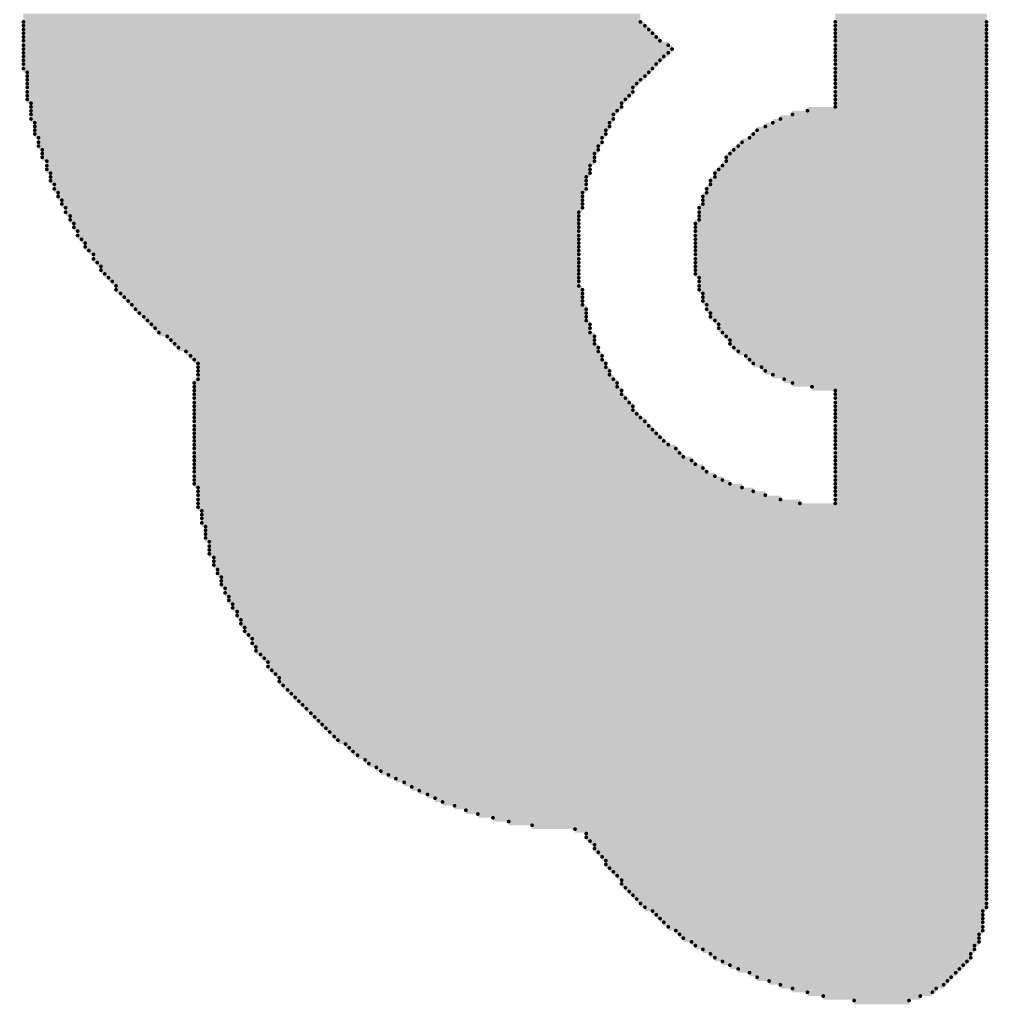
# Model space of a CAD drawing. Extents: x -0.07 to 0.95, y -0.15 to 1.54.
# Tile 7 of 13: x 0.32 to 0.45, y 0.51 to 0.64. Entities that reach past the tile are written whole.
import ezdxf

# ---------------------------------------------------------------- set-up
doc = ezdxf.new("R2010")
doc.units = 0
doc.layers.get('0').update_dxf_attribs({"linetype": 'CONTINUOUS'})
doc.layers.add('gto', color=2, linetype='CONTINUOUS')

# ---------------------------------------------------------------- blocks, each defined once
blk = doc.blocks.new('D62')
at = {"const_width": 0.00025}
blk.add_lwpolyline([(-0.000125, 0, 1), (0.000125, 0, 1)], format="xyb", close=True, dxfattribs=at)

msp = doc.modelspace()

# ---------------------------------------------------------------- linework, layer by layer
at = {"layer": 'gto', "color": 2, "const_width": 0.001}
for points in [[(0.3224, 0.6368), (0.4044, 0.6368)], [(0.3224, 0.6362), (0.4044, 0.6362)], [(0.3224, 0.6357), (0.405, 0.6357)], [(0.4303, 0.6368), (0.4504, 0.6368)], [(0.4303, 0.6362), (0.4504, 0.6362)], [(0.4303, 0.6357), (0.4504, 0.6357)], [(0.3224, 0.6352), (0.4055, 0.6352)], [(0.3224, 0.6347), (0.406, 0.6347)], [(0.4303, 0.6352), (0.4504, 0.6352)], [(0.4303, 0.6347), (0.4504, 0.6347)], [(0.3224, 0.6342), (0.4065, 0.6342)], [(0.3224, 0.6337), (0.407, 0.6337)], [(0.3224, 0.6331), (0.4081, 0.6331)], [(0.4303, 0.6342), (0.4504, 0.6342)], [(0.4303, 0.6337), (0.4504, 0.6337)], [(0.4303, 0.6331), (0.4504, 0.6331)], [(0.3224, 0.6326), (0.4086, 0.6326)], [(0.3224, 0.6321), (0.4081, 0.6321)], [(0.4303, 0.6326), (0.4504, 0.6326)], [(0.4303, 0.6321), (0.4504, 0.6321)], [(0.3224, 0.6316), (0.4075, 0.6316)], [(0.3224, 0.6311), (0.407, 0.6311)], [(0.3224, 0.6306), (0.4065, 0.6306)], [(0.4303, 0.6316), (0.4504, 0.6316)], [(0.4303, 0.6311), (0.4504, 0.6311)], [(0.4303, 0.6306), (0.4504, 0.6306)], [(0.3224, 0.63), (0.406, 0.63)], [(0.3229, 0.6295), (0.4055, 0.6295)], [(0.4303, 0.63), (0.4504, 0.63)], [(0.4303, 0.6295), (0.4504, 0.6295)], [(0.3229, 0.629), (0.405, 0.629)], [(0.3229, 0.6285), (0.4044, 0.6285)], [(0.3229, 0.628), (0.4039, 0.628)], [(0.4303, 0.629), (0.4504, 0.629)], [(0.4303, 0.6285), (0.4504, 0.6285)], [(0.4303, 0.628), (0.4504, 0.628)], [(0.3229, 0.6275), (0.4034, 0.6275)], [(0.3229, 0.6269), (0.4034, 0.6269)], [(0.4303, 0.6275), (0.4504, 0.6275)], [(0.4303, 0.6269), (0.4504, 0.6269)], [(0.3229, 0.6264), (0.4029, 0.6264)], [(0.3229, 0.6259), (0.4024, 0.6259)], [(0.3234, 0.6254), (0.4019, 0.6254)], [(0.4303, 0.6264), (0.4504, 0.6264)], [(0.4303, 0.6259), (0.4504, 0.6259)], [(0.4303, 0.6254), (0.4504, 0.6254)], [(0.3234, 0.6249), (0.4019, 0.6249)], [(0.3234, 0.6244), (0.4013, 0.6244)], [(0.3234, 0.6239), (0.4008, 0.6239)], [(0.4246, 0.6239), (0.4504, 0.6239)], [(0.4266, 0.6244), (0.4504, 0.6244)], [(0.4303, 0.6249), (0.4504, 0.6249)], [(0.3234, 0.6233), (0.4008, 0.6233)], [(0.3239, 0.6228), (0.4003, 0.6228)], [(0.422, 0.6228), (0.4504, 0.6228)], [(0.423, 0.6233), (0.4504, 0.6233)], [(0.3239, 0.6223), (0.4003, 0.6223)], [(0.3239, 0.6218), (0.3998, 0.6218)], [(0.3239, 0.6213), (0.3998, 0.6213)], [(0.4194, 0.6213), (0.4504, 0.6213)], [(0.4199, 0.6218), (0.4504, 0.6218)], [(0.421, 0.6223), (0.4504, 0.6223)], [(0.3244, 0.6208), (0.3993, 0.6208)], [(0.3244, 0.6202), (0.3993, 0.6202)], [(0.4179, 0.6202), (0.4504, 0.6202)], [(0.4189, 0.6208), (0.4504, 0.6208)], [(0.3244, 0.6197), (0.3988, 0.6197)], [(0.3249, 0.6192), (0.3988, 0.6192)], [(0.3249, 0.6187), (0.3983, 0.6187)], [(0.4163, 0.6187), (0.4504, 0.6187)], [(0.4168, 0.6192), (0.4504, 0.6192)], [(0.4174, 0.6197), (0.4504, 0.6197)], [(0.3249, 0.6182), (0.3983, 0.6182)], [(0.3255, 0.6177), (0.3983, 0.6177)], [(0.4158, 0.6182), (0.4504, 0.6182)], [(0.4158, 0.6177), (0.4504, 0.6177)], [(0.3255, 0.6171), (0.3977, 0.6171)], [(0.3255, 0.6166), (0.3977, 0.6166)], [(0.326, 0.6161), (0.3977, 0.6161)], [(0.4143, 0.6161), (0.4504, 0.6161)], [(0.4148, 0.6166), (0.4504, 0.6166)], [(0.4153, 0.6171), (0.4504, 0.6171)], [(0.326, 0.6156), (0.3972, 0.6156)], [(0.326, 0.6151), (0.3972, 0.6151)], [(0.4137, 0.6151), (0.4504, 0.6151)], [(0.4143, 0.6156), (0.4504, 0.6156)], [(0.3265, 0.6146), (0.3972, 0.6146)], [(0.3265, 0.614), (0.3972, 0.614)], [(0.327, 0.6135), (0.3967, 0.6135)], [(0.4132, 0.614), (0.4504, 0.614)], [(0.4132, 0.6135), (0.4504, 0.6135)], [(0.4137, 0.6146), (0.4504, 0.6146)], [(0.327, 0.613), (0.3967, 0.613)], [(0.3275, 0.6125), (0.3967, 0.6125)], [(0.4127, 0.613), (0.4504, 0.613)], [(0.4127, 0.6125), (0.4504, 0.6125)], [(0.3275, 0.612), (0.3967, 0.612)], [(0.328, 0.6115), (0.3967, 0.6115)], [(0.328, 0.6109), (0.3962, 0.6109)], [(0.4122, 0.6115), (0.4504, 0.6115)], [(0.4122, 0.6109), (0.4504, 0.6109)], [(0.4127, 0.612), (0.4504, 0.612)], [(0.3286, 0.6104), (0.3962, 0.6104)], [(0.3286, 0.6099), (0.3962, 0.6099)], [(0.4122, 0.6104), (0.4504, 0.6104)], [(0.4122, 0.6099), (0.4504, 0.6099)], [(0.3291, 0.6094), (0.3962, 0.6094)], [(0.3291, 0.6089), (0.3962, 0.6089)], [(0.3296, 0.6084), (0.3962, 0.6084)], [(0.4117, 0.6094), (0.4504, 0.6094)], [(0.4117, 0.6089), (0.4504, 0.6089)], [(0.4117, 0.6084), (0.4504, 0.6084)], [(0.3296, 0.6078), (0.3962, 0.6078)], [(0.3301, 0.6073), (0.3962, 0.6073)], [(0.4117, 0.6078), (0.4504, 0.6078)], [(0.4117, 0.6073), (0.4504, 0.6073)], [(0.3306, 0.6068), (0.3962, 0.6068)], [(0.3306, 0.6063), (0.3962, 0.6063)], [(0.3311, 0.6058), (0.3962, 0.6058)], [(0.4117, 0.6068), (0.4504, 0.6068)], [(0.4117, 0.6063), (0.4504, 0.6063)], [(0.4117, 0.6058), (0.4504, 0.6058)], [(0.3317, 0.6053), (0.3962, 0.6053)], [(0.3317, 0.6047), (0.3962, 0.6047)], [(0.4117, 0.6053), (0.4504, 0.6053)], [(0.4117, 0.6047), (0.4504, 0.6047)], [(0.3322, 0.6042), (0.3962, 0.6042)], [(0.3327, 0.6037), (0.3962, 0.6037)], [(0.3327, 0.6032), (0.3962, 0.6032)], [(0.4117, 0.6042), (0.4504, 0.6042)], [(0.4117, 0.6037), (0.4504, 0.6037)], [(0.4117, 0.6032), (0.4504, 0.6032)], [(0.3332, 0.6027), (0.3962, 0.6027)], [(0.3337, 0.6022), (0.3962, 0.6022)], [(0.3342, 0.6017), (0.3962, 0.6017)], [(0.4117, 0.6027), (0.4504, 0.6027)], [(0.4122, 0.6022), (0.4504, 0.6022)], [(0.4122, 0.6017), (0.4504, 0.6017)], [(0.3347, 0.6011), (0.3962, 0.6011)], [(0.3347, 0.6006), (0.3967, 0.6006)], [(0.4122, 0.6011), (0.4504, 0.6011)], [(0.4122, 0.6006), (0.4504, 0.6006)], [(0.3353, 0.6001), (0.3967, 0.6001)], [(0.3358, 0.5996), (0.3967, 0.5996)], [(0.3363, 0.5991), (0.3967, 0.5991)], [(0.4127, 0.6001), (0.4504, 0.6001)], [(0.4127, 0.5996), (0.4504, 0.5996)], [(0.4127, 0.5991), (0.4504, 0.5991)], [(0.3368, 0.5986), (0.3967, 0.5986)], [(0.3373, 0.598), (0.3972, 0.598)], [(0.4132, 0.5986), (0.4504, 0.5986)], [(0.4132, 0.598), (0.4504, 0.598)], [(0.3378, 0.5975), (0.3972, 0.5975)], [(0.3384, 0.597), (0.3972, 0.597)], [(0.3389, 0.5965), (0.3972, 0.5965)], [(0.4137, 0.5975), (0.4504, 0.5975)], [(0.4137, 0.597), (0.4504, 0.597)], [(0.4143, 0.5965), (0.4504, 0.5965)], [(0.3394, 0.596), (0.3977, 0.596)], [(0.3399, 0.5955), (0.3977, 0.5955)], [(0.4148, 0.596), (0.4504, 0.596)], [(0.4148, 0.5955), (0.4504, 0.5955)], [(0.3404, 0.5949), (0.3977, 0.5949)], [(0.3415, 0.5944), (0.3983, 0.5944)], [(0.342, 0.5939), (0.3983, 0.5939)], [(0.4153, 0.5949), (0.4504, 0.5949)], [(0.4158, 0.5944), (0.4504, 0.5944)], [(0.4163, 0.5939), (0.4504, 0.5939)], [(0.3425, 0.5934), (0.3983, 0.5934)], [(0.343, 0.5929), (0.3988, 0.5929)], [(0.4163, 0.5934), (0.4504, 0.5934)], [(0.4168, 0.5929), (0.4504, 0.5929)], [(0.344, 0.5924), (0.3988, 0.5924)], [(0.3446, 0.5918), (0.3993, 0.5918)], [(0.3451, 0.5913), (0.3993, 0.5913)], [(0.4174, 0.5924), (0.4504, 0.5924)], [(0.4184, 0.5918), (0.4504, 0.5918)], [(0.4189, 0.5913), (0.4504, 0.5913)], [(0.3456, 0.5908), (0.3998, 0.5908)], [(0.3456, 0.5903), (0.3998, 0.5903)], [(0.4194, 0.5908), (0.4504, 0.5908)], [(0.4205, 0.5903), (0.4504, 0.5903)], [(0.3456, 0.5898), (0.4003, 0.5898)], [(0.3456, 0.5893), (0.4003, 0.5893)], [(0.3456, 0.5887), (0.4008, 0.5887)], [(0.421, 0.5898), (0.4504, 0.5898)], [(0.422, 0.5893), (0.4504, 0.5893)], [(0.4235, 0.5887), (0.4504, 0.5887)], [(0.3451, 0.5882), (0.4013, 0.5882)], [(0.3451, 0.5877), (0.4013, 0.5877)], [(0.4246, 0.5882), (0.4504, 0.5882)], [(0.4272, 0.5877), (0.4504, 0.5877)], [(0.3451, 0.5872), (0.4019, 0.5872)], [(0.3451, 0.5867), (0.4019, 0.5867)], [(0.3451, 0.5862), (0.4024, 0.5862)], [(0.4303, 0.5872), (0.4504, 0.5872)], [(0.4303, 0.5867), (0.4504, 0.5867)], [(0.4303, 0.5862), (0.4504, 0.5862)], [(0.3451, 0.5856), (0.4029, 0.5856)], [(0.3451, 0.5851), (0.4034, 0.5851)], [(0.4303, 0.5856), (0.4504, 0.5856)], [(0.4303, 0.5851), (0.4504, 0.5851)], [(0.3451, 0.5846), (0.4034, 0.5846)], [(0.3451, 0.5841), (0.4039, 0.5841)], [(0.3451, 0.5836), (0.4044, 0.5836)], [(0.4303, 0.5846), (0.4504, 0.5846)], [(0.4303, 0.5841), (0.4504, 0.5841)], [(0.4303, 0.5836), (0.4504, 0.5836)], [(0.3451, 0.5831), (0.405, 0.5831)], [(0.3451, 0.5825), (0.4055, 0.5825)], [(0.4303, 0.5831), (0.4504, 0.5831)], [(0.4303, 0.5825), (0.4504, 0.5825)], [(0.3451, 0.582), (0.406, 0.582)], [(0.3451, 0.5815), (0.4065, 0.5815)], [(0.3451, 0.581), (0.407, 0.581)], [(0.4303, 0.582), (0.4504, 0.582)], [(0.4303, 0.5815), (0.4504, 0.5815)], [(0.4303, 0.581), (0.4504, 0.581)], [(0.3451, 0.5805), (0.4075, 0.5805)], [(0.3451, 0.58), (0.4081, 0.58)], [(0.3451, 0.5795), (0.4091, 0.5795)], [(0.4303, 0.5805), (0.4504, 0.5805)], [(0.4303, 0.58), (0.4504, 0.58)], [(0.4303, 0.5795), (0.4504, 0.5795)], [(0.3451, 0.5789), (0.4096, 0.5789)], [(0.3451, 0.5784), (0.4101, 0.5784)], [(0.4303, 0.5789), (0.4504, 0.5789)], [(0.4303, 0.5784), (0.4504, 0.5784)], [(0.3451, 0.5779), (0.4112, 0.5779)], [(0.3451, 0.5774), (0.4117, 0.5774)], [(0.3451, 0.5769), (0.4127, 0.5769)], [(0.4303, 0.5779), (0.4504, 0.5779)], [(0.4303, 0.5774), (0.4504, 0.5774)], [(0.4303, 0.5769), (0.4504, 0.5769)], [(0.3451, 0.5764), (0.4132, 0.5764)], [(0.3451, 0.5758), (0.4143, 0.5758)], [(0.4303, 0.5764), (0.4504, 0.5764)], [(0.4303, 0.5758), (0.4504, 0.5758)], [(0.3451, 0.5753), (0.4153, 0.5753)], [(0.3451, 0.5748), (0.4163, 0.5748)], [(0.3456, 0.5743), (0.4179, 0.5743)], [(0.4303, 0.5753), (0.4504, 0.5753)], [(0.4303, 0.5748), (0.4504, 0.5748)], [(0.4303, 0.5743), (0.4504, 0.5743)], [(0.3456, 0.5738), (0.4194, 0.5738)], [(0.3456, 0.5733), (0.421, 0.5733)], [(0.4303, 0.5738), (0.4504, 0.5738)], [(0.4303, 0.5733), (0.4504, 0.5733)], [(0.3456, 0.5727), (0.423, 0.5727)], [(0.3456, 0.5722), (0.4256, 0.5722)], [(0.3456, 0.5717), (0.4504, 0.5717)], [(0.4303, 0.5727), (0.4504, 0.5727)], [(0.4303, 0.5722), (0.4504, 0.5722)], [(0.3461, 0.5712), (0.4504, 0.5712)], [(0.3461, 0.5707), (0.4504, 0.5707)], [(0.3461, 0.5702), (0.4504, 0.5702)], [(0.3461, 0.5696), (0.4504, 0.5696)], [(0.3466, 0.5691), (0.4504, 0.5691)], [(0.3466, 0.5686), (0.4504, 0.5686)], [(0.3466, 0.5681), (0.4504, 0.5681)], [(0.3466, 0.5676), (0.4504, 0.5676)], [(0.3471, 0.5671), (0.4504, 0.5671)], [(0.3471, 0.5665), (0.4504, 0.5665)], [(0.3471, 0.566), (0.4504, 0.566)], [(0.3471, 0.5655), (0.4504, 0.5655)], [(0.3477, 0.565), (0.4504, 0.565)], [(0.3477, 0.5645), (0.4504, 0.5645)], [(0.3477, 0.564), (0.4504, 0.564)], [(0.3482, 0.5634), (0.4504, 0.5634)], [(0.3482, 0.5629), (0.4504, 0.5629)], [(0.3487, 0.5624), (0.4504, 0.5624)], [(0.3487, 0.5619), (0.4504, 0.5619)], [(0.3487, 0.5614), (0.4504, 0.5614)], [(0.3492, 0.5609), (0.4504, 0.5609)], [(0.3492, 0.5603), (0.4504, 0.5603)], [(0.3497, 0.5598), (0.4504, 0.5598)], [(0.3497, 0.5593), (0.4504, 0.5593)], [(0.3502, 0.5588), (0.4504, 0.5588)], [(0.3502, 0.5583), (0.4504, 0.5583)], [(0.3508, 0.5578), (0.4504, 0.5578)], [(0.3508, 0.5573), (0.4504, 0.5573)], [(0.3513, 0.5567), (0.4504, 0.5567)], [(0.3513, 0.5562), (0.4504, 0.5562)], [(0.3518, 0.5557), (0.4504, 0.5557)], [(0.3518, 0.5552), (0.4504, 0.5552)], [(0.3523, 0.5547), (0.4504, 0.5547)], [(0.3528, 0.5542), (0.4504, 0.5542)], [(0.3528, 0.5536), (0.4504, 0.5536)], [(0.3533, 0.5531), (0.4504, 0.5531)], [(0.3533, 0.5526), (0.4504, 0.5526)], [(0.3539, 0.5521), (0.4504, 0.5521)], [(0.3544, 0.5516), (0.4504, 0.5516)], [(0.3549, 0.5511), (0.4504, 0.5511)], [(0.3549, 0.5505), (0.4504, 0.5505)], [(0.3554, 0.55), (0.4504, 0.55)], [(0.3559, 0.5495), (0.4504, 0.5495)], [(0.3564, 0.549), (0.4504, 0.549)], [(0.3564, 0.5485), (0.4504, 0.5485)], [(0.3569, 0.548), (0.4504, 0.548)], [(0.3575, 0.5474), (0.4504, 0.5474)], [(0.358, 0.5469), (0.4504, 0.5469)], [(0.3585, 0.5464), (0.4504, 0.5464)], [(0.359, 0.5459), (0.4504, 0.5459)], [(0.3595, 0.5454), (0.4504, 0.5454)], [(0.36, 0.5449), (0.4504, 0.5449)], [(0.3606, 0.5443), (0.4504, 0.5443)], [(0.3611, 0.5438), (0.4504, 0.5438)], [(0.3616, 0.5433), (0.4504, 0.5433)], [(0.3621, 0.5428), (0.4504, 0.5428)], [(0.3626, 0.5423), (0.4504, 0.5423)], [(0.3631, 0.5418), (0.4504, 0.5418)], [(0.3637, 0.5412), (0.4504, 0.5412)], [(0.3642, 0.5407), (0.4504, 0.5407)], [(0.3652, 0.5402), (0.4504, 0.5402)], [(0.3657, 0.5397), (0.4504, 0.5397)], [(0.3662, 0.5392), (0.4504, 0.5392)], [(0.3668, 0.5387), (0.4504, 0.5387)], [(0.3678, 0.5381), (0.4504, 0.5381)], [(0.3683, 0.5376), (0.4504, 0.5376)], [(0.3693, 0.5371), (0.4504, 0.5371)], [(0.3699, 0.5366), (0.4504, 0.5366)], [(0.3709, 0.5361), (0.4504, 0.5361)], [(0.3719, 0.5356), (0.4504, 0.5356)], [(0.373, 0.5351), (0.4504, 0.5351)], [(0.374, 0.5345), (0.4504, 0.5345)], [(0.375, 0.534), (0.4504, 0.534)], [(0.3761, 0.5335), (0.4504, 0.5335)], [(0.3771, 0.533), (0.4504, 0.533)], [(0.3781, 0.5325), (0.4504, 0.5325)], [(0.3797, 0.532), (0.4504, 0.532)], [(0.3812, 0.5314), (0.4504, 0.5314)], [(0.3828, 0.5309), (0.4504, 0.5309)], [(0.3848, 0.5304), (0.4504, 0.5304)], [(0.3869, 0.5299), (0.4504, 0.5299)], [(0.39, 0.5294), (0.4504, 0.5294)], [(0.3957, 0.5289), (0.4504, 0.5289)], [(0.3972, 0.5283), (0.4504, 0.5283)], [(0.3972, 0.5278), (0.4504, 0.5278)], [(0.3977, 0.5273), (0.4504, 0.5273)], [(0.3983, 0.5268), (0.4504, 0.5268)], [(0.3983, 0.5263), (0.4504, 0.5263)], [(0.3988, 0.5258), (0.4504, 0.5258)], [(0.3993, 0.5252), (0.4504, 0.5252)], [(0.3998, 0.5247), (0.4504, 0.5247)], [(0.3998, 0.5242), (0.4504, 0.5242)], [(0.4003, 0.5237), (0.4504, 0.5237)], [(0.4008, 0.5232), (0.4504, 0.5232)], [(0.4013, 0.5227), (0.4504, 0.5227)], [(0.4019, 0.5221), (0.4504, 0.5221)], [(0.4019, 0.5216), (0.4504, 0.5216)], [(0.4024, 0.5211), (0.4504, 0.5211)], [(0.4029, 0.5206), (0.4504, 0.5206)], [(0.4034, 0.5201), (0.4504, 0.5201)], [(0.4039, 0.5196), (0.4504, 0.5196)], [(0.4044, 0.519), (0.4504, 0.519)], [(0.405, 0.5185), (0.4504, 0.5185)], [(0.406, 0.518), (0.4499, 0.518)], [(0.4065, 0.5175), (0.4499, 0.5175)], [(0.407, 0.517), (0.4499, 0.517)], [(0.4075, 0.5165), (0.4499, 0.5165)], [(0.4081, 0.5159), (0.4499, 0.5159)], [(0.4091, 0.5154), (0.4499, 0.5154)], [(0.4096, 0.5149), (0.4494, 0.5149)], [(0.4101, 0.5144), (0.4494, 0.5144)], [(0.4112, 0.5139), (0.4494, 0.5139)], [(0.4117, 0.5134), (0.4488, 0.5134)], [(0.4127, 0.5129), (0.4488, 0.5129)], [(0.4137, 0.5123), (0.4483, 0.5123)], [(0.4143, 0.5118), (0.4483, 0.5118)], [(0.4153, 0.5113), (0.4478, 0.5113)], [(0.4163, 0.5108), (0.4473, 0.5108)], [(0.4174, 0.5103), (0.4468, 0.5103)], [(0.4189, 0.5098), (0.4463, 0.5098)], [(0.4199, 0.5092), (0.4457, 0.5092)], [(0.4215, 0.5087), (0.4452, 0.5087)], [(0.423, 0.5082), (0.4447, 0.5082)], [(0.4246, 0.5077), (0.4437, 0.5077)], [(0.4266, 0.5072), (0.4432, 0.5072)], [(0.4287, 0.5067), (0.4416, 0.5067)], [(0.4328, 0.5061), (0.4401, 0.5061)]]:
    msp.add_lwpolyline(points, dxfattribs=at)

# ---------------------------------------------------------------- block references
at = {"layer": 'gto'}
for p in [(0.3224, 0.6362), (0.4044, 0.6362), (0.4303, 0.6362), (0.4504, 0.6362), (0.3224, 0.6357), (0.3224, 0.6352), (0.3224, 0.6347), (0.405, 0.6357), (0.4055, 0.6352), (0.406, 0.6347), (0.4303, 0.6357), (0.4303, 0.6352), (0.4303, 0.6347), (0.4504, 0.6357), (0.4504, 0.6352), (0.4504, 0.6347), (0.3224, 0.6342), (0.3224, 0.6337), (0.4065, 0.6342), (0.407, 0.6337), (0.4303, 0.6342), (0.4303, 0.6337), (0.4504, 0.6342), (0.4504, 0.6337), (0.3224, 0.6331), (0.3224, 0.6326), (0.3224, 0.6321), (0.4081, 0.6331), (0.4081, 0.6321), (0.4086, 0.6326), (0.4303, 0.6331), (0.4303, 0.6326), (0.4303, 0.6321), (0.4504, 0.6331), (0.4504, 0.6326), (0.4504, 0.6321), (0.3224, 0.6316), (0.3224, 0.6311), (0.407, 0.6311), (0.4075, 0.6316), (0.4303, 0.6316), (0.4303, 0.6311), (0.4504, 0.6316), (0.4504, 0.6311), (0.3224, 0.6306), (0.3224, 0.63), (0.3229, 0.6295), (0.4055, 0.6295), (0.406, 0.63), (0.4065, 0.6306), (0.4303, 0.6306), (0.4303, 0.63), (0.4303, 0.6295), (0.4504, 0.6306), (0.4504, 0.63), (0.4504, 0.6295), (0.3229, 0.629), (0.3229, 0.6285), (0.4044, 0.6285), (0.405, 0.629), (0.4303, 0.629), (0.4303, 0.6285), (0.4504, 0.629), (0.4504, 0.6285), (0.3229, 0.628), (0.3229, 0.6275), (0.3229, 0.6269), (0.4034, 0.6275), (0.4034, 0.6269), (0.4039, 0.628), (0.4303, 0.628), (0.4303, 0.6275), (0.4303, 0.6269), (0.4504, 0.628), (0.4504, 0.6275), (0.4504, 0.6269), (0.3229, 0.6264), (0.3229, 0.6259), (0.4024, 0.6259), (0.4029, 0.6264), (0.4303, 0.6264), (0.4303, 0.6259), (0.4504, 0.6264), (0.4504, 0.6259), (0.3234, 0.6254), (0.3234, 0.6249), (0.3234, 0.6244), (0.4013, 0.6244), (0.4019, 0.6254), (0.4019, 0.6249), (0.4266, 0.6244), (0.4303, 0.6254), (0.4303, 0.6249), (0.4504, 0.6254), (0.4504, 0.6249), (0.4504, 0.6244), (0.3234, 0.6239), (0.3234, 0.6233), (0.4008, 0.6239), (0.4008, 0.6233), (0.423, 0.6233), (0.4246, 0.6239), (0.4504, 0.6239), (0.4504, 0.6233), (0.3239, 0.6228), (0.3239, 0.6223), (0.3239, 0.6218), (0.3998, 0.6218), (0.4003, 0.6228), (0.4003, 0.6223), (0.4199, 0.6218), (0.421, 0.6223), (0.422, 0.6228), (0.4504, 0.6228), (0.4504, 0.6223), (0.4504, 0.6218), (0.3239, 0.6213), (0.3244, 0.6208), (0.3993, 0.6208), (0.3998, 0.6213), (0.4189, 0.6208), (0.4194, 0.6213), (0.4504, 0.6213), (0.4504, 0.6208), (0.3244, 0.6202), (0.3244, 0.6197), (0.3249, 0.6192), (0.3988, 0.6197), (0.3988, 0.6192), (0.3993, 0.6202), (0.4168, 0.6192), (0.4174, 0.6197), (0.4179, 0.6202), (0.4504, 0.6202), (0.4504, 0.6197), (0.4504, 0.6192), (0.3249, 0.6187), (0.3249, 0.6182), (0.3255, 0.6177), (0.3983, 0.6187), (0.3983, 0.6182), (0.3983, 0.6177), (0.4158, 0.6182), (0.4158, 0.6177), (0.4163, 0.6187), (0.4504, 0.6187), (0.4504, 0.6182), (0.4504, 0.6177), (0.3255, 0.6171), (0.3255, 0.6166), (0.3977, 0.6171), (0.3977, 0.6166), (0.4148, 0.6166), (0.4153, 0.6171), (0.4504, 0.6171), (0.4504, 0.6166), (0.326, 0.6161), (0.326, 0.6156), (0.326, 0.6151), (0.3972, 0.6156), (0.3972, 0.6151), (0.3977, 0.6161), (0.4137, 0.6151), (0.4143, 0.6161), (0.4143, 0.6156), (0.4504, 0.6161), (0.4504, 0.6156), (0.4504, 0.6151), (0.3265, 0.6146), (0.3265, 0.614), (0.3972, 0.6146), (0.3972, 0.614), (0.4132, 0.614), (0.4137, 0.6146), (0.4504, 0.6146), (0.4504, 0.614), (0.327, 0.6135), (0.327, 0.613), (0.3275, 0.6125), (0.3967, 0.6135), (0.3967, 0.613), (0.3967, 0.6125), (0.4127, 0.613), (0.4127, 0.6125), (0.4132, 0.6135), (0.4504, 0.6135), (0.4504, 0.613), (0.4504, 0.6125), (0.3275, 0.612), (0.328, 0.6115), (0.3967, 0.612), (0.3967, 0.6115), (0.4122, 0.6115), (0.4127, 0.612), (0.4504, 0.612), (0.4504, 0.6115), (0.328, 0.6109), (0.3286, 0.6104), (0.3286, 0.6099), (0.3962, 0.6109), (0.3962, 0.6104), (0.3962, 0.6099), (0.4122, 0.6109), (0.4122, 0.6104), (0.4122, 0.6099), (0.4504, 0.6109), (0.4504, 0.6104), (0.4504, 0.6099), (0.3291, 0.6094), (0.3291, 0.6089), (0.3962, 0.6094), (0.3962, 0.6089), (0.4117, 0.6094), (0.4117, 0.6089), (0.4504, 0.6094), (0.4504, 0.6089), (0.3296, 0.6084), (0.3296, 0.6078), (0.3301, 0.6073), (0.3962, 0.6084), (0.3962, 0.6078), (0.3962, 0.6073), (0.4117, 0.6084), (0.4117, 0.6078), (0.4117, 0.6073), (0.4504, 0.6084), (0.4504, 0.6078), (0.4504, 0.6073), (0.3306, 0.6068), (0.3306, 0.6063), (0.3962, 0.6068), (0.3962, 0.6063), (0.4117, 0.6068), (0.4117, 0.6063), (0.4504, 0.6068), (0.4504, 0.6063), (0.3311, 0.6058), (0.3317, 0.6053), (0.3317, 0.6047), (0.3962, 0.6058), (0.3962, 0.6053), (0.3962, 0.6047), (0.4117, 0.6058), (0.4117, 0.6053), (0.4117, 0.6047), (0.4504, 0.6058), (0.4504, 0.6053), (0.4504, 0.6047), (0.3322, 0.6042), (0.3327, 0.6037), (0.3327, 0.6032), (0.3962, 0.6042), (0.3962, 0.6037), (0.3962, 0.6032), (0.4117, 0.6042), (0.4117, 0.6037), (0.4117, 0.6032), (0.4504, 0.6042), (0.4504, 0.6037), (0.4504, 0.6032), (0.3332, 0.6027), (0.3337, 0.6022), (0.3962, 0.6027), (0.3962, 0.6022), (0.4117, 0.6027), (0.4122, 0.6022), (0.4504, 0.6027), (0.4504, 0.6022), (0.3342, 0.6017), (0.3347, 0.6011), (0.3347, 0.6006), (0.3962, 0.6017), (0.3962, 0.6011), (0.3967, 0.6006), (0.4122, 0.6017), (0.4122, 0.6011), (0.4122, 0.6006), (0.4504, 0.6017), (0.4504, 0.6011), (0.4504, 0.6006), (0.3353, 0.6001), (0.3358, 0.5996), (0.3967, 0.6001), (0.3967, 0.5996), (0.4127, 0.6001), (0.4127, 0.5996), (0.4504, 0.6001), (0.4504, 0.5996), (0.3363, 0.5991), (0.3368, 0.5986), (0.3373, 0.598), (0.3967, 0.5991), (0.3967, 0.5986), (0.3972, 0.598), (0.4127, 0.5991), (0.4132, 0.5986), (0.4132, 0.598), (0.4504, 0.5991), (0.4504, 0.5986), (0.4504, 0.598), (0.3378, 0.5975), (0.3384, 0.597), (0.3972, 0.5975), (0.3972, 0.597), (0.4137, 0.5975), (0.4137, 0.597), (0.4504, 0.5975), (0.4504, 0.597), (0.3389, 0.5965), (0.3394, 0.596), (0.3399, 0.5955), (0.3972, 0.5965), (0.3977, 0.596), (0.3977, 0.5955), (0.4143, 0.5965), (0.4148, 0.596), (0.4148, 0.5955), (0.4504, 0.5965), (0.4504, 0.596), (0.4504, 0.5955), (0.3404, 0.5949), (0.3415, 0.5944), (0.3977, 0.5949), (0.3983, 0.5944), (0.4153, 0.5949), (0.4158, 0.5944), (0.4504, 0.5949), (0.4504, 0.5944), (0.342, 0.5939), (0.3425, 0.5934), (0.343, 0.5929), (0.3983, 0.5939), (0.3983, 0.5934), (0.3988, 0.5929), (0.4163, 0.5939), (0.4163, 0.5934), (0.4168, 0.5929), (0.4504, 0.5939), (0.4504, 0.5934), (0.4504, 0.5929), (0.344, 0.5924), (0.3446, 0.5918), (0.3988, 0.5924), (0.3993, 0.5918), (0.4174, 0.5924), (0.4184, 0.5918), (0.4504, 0.5924), (0.4504, 0.5918), (0.3451, 0.5913), (0.3456, 0.5908), (0.3456, 0.5903), (0.3993, 0.5913), (0.3998, 0.5908), (0.3998, 0.5903), (0.4189, 0.5913), (0.4194, 0.5908), (0.4205, 0.5903), (0.4504, 0.5913), (0.4504, 0.5908), (0.4504, 0.5903), (0.3456, 0.5898), (0.3456, 0.5893), (0.4003, 0.5898), (0.4003, 0.5893), (0.421, 0.5898), (0.422, 0.5893), (0.4504, 0.5898), (0.4504, 0.5893), (0.3451, 0.5882), (0.3451, 0.5877), (0.3456, 0.5887), (0.4008, 0.5887), (0.4013, 0.5882), (0.4013, 0.5877), (0.4235, 0.5887), (0.4246, 0.5882), (0.4272, 0.5877), (0.4504, 0.5887), (0.4504, 0.5882), (0.4504, 0.5877), (0.3451, 0.5872), (0.3451, 0.5867), (0.3451, 0.5862), (0.4019, 0.5872), (0.4019, 0.5867), (0.4024, 0.5862), (0.4303, 0.5872), (0.4303, 0.5867), (0.4303, 0.5862), (0.4504, 0.5872), (0.4504, 0.5867), (0.4504, 0.5862), (0.3451, 0.5856), (0.3451, 0.5851), (0.4029, 0.5856), (0.4034, 0.5851), (0.4303, 0.5856), (0.4303, 0.5851), (0.4504, 0.5856), (0.4504, 0.5851), (0.3451, 0.5846), (0.3451, 0.5841), (0.3451, 0.5836), (0.4034, 0.5846), (0.4039, 0.5841), (0.4044, 0.5836), (0.4303, 0.5846), (0.4303, 0.5841), (0.4303, 0.5836), (0.4504, 0.5846), (0.4504, 0.5841), (0.4504, 0.5836), (0.3451, 0.5831), (0.3451, 0.5825), (0.405, 0.5831), (0.4055, 0.5825), (0.4303, 0.5831), (0.4303, 0.5825), (0.4504, 0.5831), (0.4504, 0.5825), (0.3451, 0.582), (0.3451, 0.5815), (0.3451, 0.581), (0.406, 0.582), (0.4065, 0.5815), (0.407, 0.581), (0.4303, 0.582), (0.4303, 0.5815), (0.4303, 0.581), (0.4504, 0.582), (0.4504, 0.5815), (0.4504, 0.581), (0.3451, 0.5805), (0.3451, 0.58), (0.4075, 0.5805), (0.4081, 0.58), (0.4303, 0.5805), (0.4303, 0.58), (0.4504, 0.5805), (0.4504, 0.58), (0.3451, 0.5795), (0.3451, 0.5789), (0.3451, 0.5784), (0.4091, 0.5795), (0.4096, 0.5789), (0.4101, 0.5784), (0.4303, 0.5795), (0.4303, 0.5789), (0.4303, 0.5784), (0.4504, 0.5795), (0.4504, 0.5789), (0.4504, 0.5784), (0.3451, 0.5779), (0.3451, 0.5774), (0.4112, 0.5779), (0.4117, 0.5774), (0.4303, 0.5779), (0.4303, 0.5774), (0.4504, 0.5779), (0.4504, 0.5774), (0.3451, 0.5769), (0.3451, 0.5764), (0.3451, 0.5758), (0.4127, 0.5769), (0.4132, 0.5764), (0.4143, 0.5758), (0.4303, 0.5769), (0.4303, 0.5764), (0.4303, 0.5758), (0.4504, 0.5769), (0.4504, 0.5764), (0.4504, 0.5758), (0.3451, 0.5753), (0.3451, 0.5748), (0.4153, 0.5753), (0.4163, 0.5748), (0.4303, 0.5753), (0.4303, 0.5748), (0.4504, 0.5753), (0.4504, 0.5748), (0.3456, 0.5743), (0.3456, 0.5738), (0.3456, 0.5733), (0.4179, 0.5743), (0.4194, 0.5738), (0.421, 0.5733), (0.4303, 0.5743), (0.4303, 0.5738), (0.4303, 0.5733), (0.4504, 0.5743), (0.4504, 0.5738), (0.4504, 0.5733), (0.3456, 0.5727), (0.3456, 0.5722), (0.423, 0.5727), (0.4256, 0.5722), (0.4303, 0.5727), (0.4303, 0.5722), (0.4504, 0.5727), (0.4504, 0.5722), (0.3456, 0.5717), (0.3461, 0.5712), (0.3461, 0.5707), (0.4504, 0.5717), (0.4504, 0.5712), (0.4504, 0.5707), (0.3461, 0.5702), (0.3461, 0.5696), (0.4504, 0.5702), (0.4504, 0.5696), (0.3466, 0.5691), (0.3466, 0.5686), (0.3466, 0.5681), (0.4504, 0.5691), (0.4504, 0.5686), (0.4504, 0.5681), (0.3466, 0.5676), (0.3471, 0.5671), (0.4504, 0.5676), (0.4504, 0.5671), (0.3471, 0.5665), (0.3471, 0.566), (0.3471, 0.5655), (0.4504, 0.5665), (0.4504, 0.566), (0.4504, 0.5655), (0.3477, 0.565), (0.3477, 0.5645), (0.3477, 0.564), (0.4504, 0.565), (0.4504, 0.5645), (0.4504, 0.564), (0.3482, 0.5634), (0.3482, 0.5629), (0.4504, 0.5634), (0.4504, 0.5629), (0.3487, 0.5624), (0.3487, 0.5619), (0.3487, 0.5614), (0.4504, 0.5624), (0.4504, 0.5619), (0.4504, 0.5614), (0.3492, 0.5609), (0.3492, 0.5603), (0.4504, 0.5609), (0.4504, 0.5603), (0.3497, 0.5598), (0.3497, 0.5593), (0.3502, 0.5588), (0.4504, 0.5598), (0.4504, 0.5593), (0.4504, 0.5588), (0.3502, 0.5583), (0.3508, 0.5578), (0.4504, 0.5583), (0.4504, 0.5578), (0.3508, 0.5573), (0.3513, 0.5567), (0.3513, 0.5562), (0.4504, 0.5573), (0.4504, 0.5567), (0.4504, 0.5562), (0.3518, 0.5557), (0.3518, 0.5552), (0.4504, 0.5557), (0.4504, 0.5552), (0.3523, 0.5547), (0.3528, 0.5542), (0.3528, 0.5536), (0.4504, 0.5547), (0.4504, 0.5542), (0.4504, 0.5536), (0.3533, 0.5531), (0.3533, 0.5526), (0.4504, 0.5531), (0.4504, 0.5526), (0.3539, 0.5521), (0.3544, 0.5516), (0.3549, 0.5511), (0.4504, 0.5521), (0.4504, 0.5516), (0.4504, 0.5511), (0.3549, 0.5505), (0.3554, 0.55), (0.4504, 0.5505), (0.4504, 0.55), (0.3559, 0.5495), (0.3564, 0.549), (0.3564, 0.5485), (0.4504, 0.5495), (0.4504, 0.549), (0.4504, 0.5485), (0.3569, 0.548), (0.3575, 0.5474), (0.4504, 0.548), (0.4504, 0.5474), (0.358, 0.5469), (0.3585, 0.5464), (0.359, 0.5459), (0.4504, 0.5469), (0.4504, 0.5464), (0.4504, 0.5459), (0.3595, 0.5454), (0.36, 0.5449), (0.3606, 0.5443), (0.4504, 0.5454), (0.4504, 0.5449), (0.4504, 0.5443), (0.3611, 0.5438), (0.3616, 0.5433), (0.4504, 0.5438), (0.4504, 0.5433), (0.3621, 0.5428), (0.3626, 0.5423), (0.3631, 0.5418), (0.4504, 0.5428), (0.4504, 0.5423), (0.4504, 0.5418), (0.3637, 0.5412), (0.3642, 0.5407), (0.4504, 0.5412), (0.4504, 0.5407), (0.3652, 0.5402), (0.3657, 0.5397), (0.3662, 0.5392), (0.4504, 0.5402), (0.4504, 0.5397), (0.4504, 0.5392), (0.3668, 0.5387), (0.3678, 0.5381), (0.4504, 0.5387), (0.4504, 0.5381), (0.3683, 0.5376), (0.3693, 0.5371), (0.3699, 0.5366), (0.4504, 0.5376), (0.4504, 0.5371), (0.4504, 0.5366), (0.3709, 0.5361), (0.3719, 0.5356), (0.4504, 0.5361), (0.4504, 0.5356), (0.373, 0.5351), (0.374, 0.5345), (0.375, 0.534), (0.4504, 0.5351), (0.4504, 0.5345), (0.4504, 0.534), (0.3761, 0.5335), (0.3771, 0.533), (0.4504, 0.5335), (0.4504, 0.533), (0.3781, 0.5325), (0.3797, 0.532), (0.3812, 0.5314), (0.4504, 0.5325), (0.4504, 0.532), (0.4504, 0.5314), (0.3828, 0.5309), (0.3848, 0.5304), (0.3869, 0.5299), (0.4504, 0.5309), (0.4504, 0.5304), (0.4504, 0.5299), (0.39, 0.5294), (0.3957, 0.5289), (0.4504, 0.5294), (0.4504, 0.5289), (0.3972, 0.5283), (0.3972, 0.5278), (0.3977, 0.5273), (0.4504, 0.5283), (0.4504, 0.5278), (0.4504, 0.5273), (0.3983, 0.5268), (0.3983, 0.5263), (0.4504, 0.5268), (0.4504, 0.5263), (0.3988, 0.5258), (0.3993, 0.5252), (0.3998, 0.5247), (0.4504, 0.5258), (0.4504, 0.5252), (0.4504, 0.5247), (0.3998, 0.5242), (0.4003, 0.5237), (0.4504, 0.5242), (0.4504, 0.5237), (0.4008, 0.5232), (0.4013, 0.5227), (0.4019, 0.5221), (0.4504, 0.5232), (0.4504, 0.5227), (0.4504, 0.5221), (0.4019, 0.5216), (0.4024, 0.5211), (0.4504, 0.5216), (0.4504, 0.5211), (0.4029, 0.5206), (0.4034, 0.5201), (0.4039, 0.5196), (0.4504, 0.5206), (0.4504, 0.5201), (0.4504, 0.5196), (0.4044, 0.519), (0.405, 0.5185), (0.4504, 0.519), (0.4504, 0.5185), (0.406, 0.518), (0.4065, 0.5175), (0.407, 0.517), (0.4499, 0.518), (0.4499, 0.5175), (0.4499, 0.517), (0.4075, 0.5165), (0.4081, 0.5159), (0.4499, 0.5165), (0.4499, 0.5159), (0.4091, 0.5154), (0.4096, 0.5149), (0.4101, 0.5144), (0.4494, 0.5149), (0.4494, 0.5144), (0.4499, 0.5154), (0.4112, 0.5139), (0.4117, 0.5134), (0.4127, 0.5129), (0.4488, 0.5134), (0.4488, 0.5129), (0.4494, 0.5139), (0.4137, 0.5123), (0.4143, 0.5118), (0.4483, 0.5123), (0.4483, 0.5118), (0.4153, 0.5113), (0.4163, 0.5108), (0.4174, 0.5103), (0.4468, 0.5103), (0.4473, 0.5108), (0.4478, 0.5113), (0.4189, 0.5098), (0.4199, 0.5092), (0.4457, 0.5092), (0.4463, 0.5098), (0.4215, 0.5087), (0.423, 0.5082), (0.4246, 0.5077), (0.4437, 0.5077), (0.4447, 0.5082), (0.4452, 0.5087), (0.4266, 0.5072), (0.4287, 0.5067), (0.4416, 0.5067), (0.4432, 0.5072), (0.4328, 0.5061), (0.4401, 0.5061)]:
    msp.add_blockref('D62', p, dxfattribs=at)

doc.saveas('drawing.dxf')
